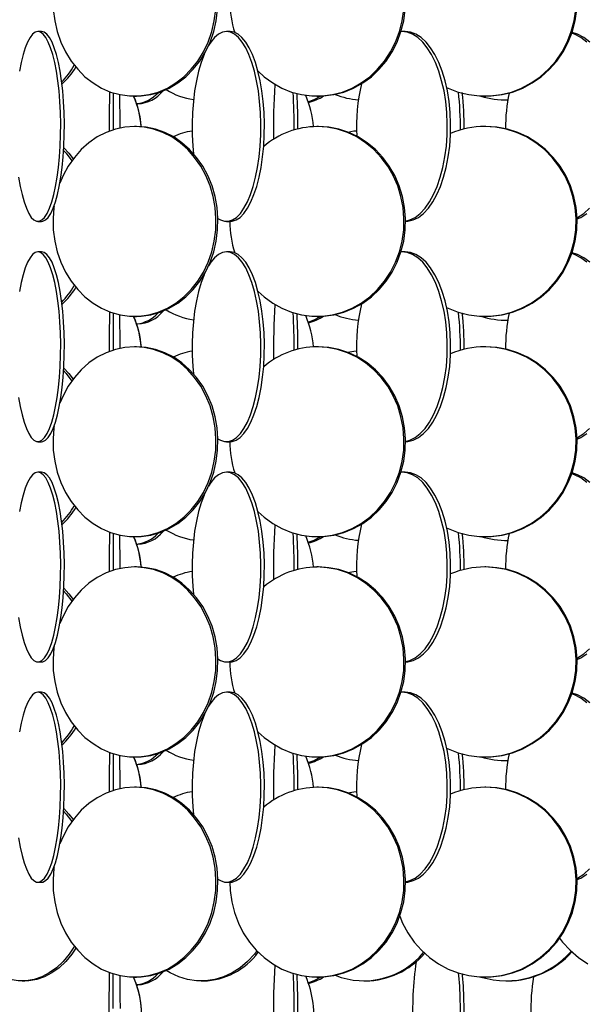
# Model space of a CAD drawing. Header units: millimetres. Extents: x 495 to 2657, y 518 to 2595.
# Tile 27 of 96: x 823 to 897, y 1917 to 2047. Entities that reach past the tile are written whole.
import ezdxf

# ---------------------------------------------------------------- set-up
doc = ezdxf.new("R2010")
doc.units = ezdxf.units.MM

msp = doc.modelspace()

# ---------------------------------------------------------------- linework, layer by layer
at = {"color": 7, "linetype": 'Continuous', "lineweight": 25}
for p, q in [((825.6, 2045.55), (825.11, 2045.55)), ((850.41, 2045.55), (849.94, 2045.55)), ((873.05, 2045.55), (872.93, 2045.55)), ((873.48, 2045.55), (873.05, 2045.55)), ((837.83, 2037.05), (838.08, 2037.05)), ((861.86, 2037.05), (862.06, 2037.05)), ((881.01, 2037.33), (881.12, 2037.4)), ((883.97, 2037.05), (884.11, 2037.05)), ((838.11, 2036.05), (838.29, 2036.05)), ((886.79, 2036.55), (886.95, 2036.55)), ((838.08, 2033.05), (837.83, 2033.05)), ((862.06, 2033.05), (861.86, 2033.05)), ((884.11, 2033.05), (883.97, 2033.05)), ((825.11, 2020.55), (825.6, 2020.55)), ((849.94, 2020.55), (850.41, 2020.55)), ((825.6, 2016.55), (825.11, 2016.55)), ((850.41, 2016.55), (849.94, 2016.55)), ((873.05, 2016.55), (872.93, 2016.55)), ((873.48, 2016.55), (873.05, 2016.55)), ((881.01, 2008.33), (881.12, 2008.4)), ((837.83, 2008.05), (838.08, 2008.05)), ((838.11, 2007.05), (838.29, 2007.05)), ((861.86, 2008.05), (862.06, 2008.05)), ((883.97, 2008.05), (884.11, 2008.05)), ((886.79, 2007.55), (886.95, 2007.55)), ((838.08, 2004.05), (837.83, 2004.05)), ((862.06, 2004.05), (861.86, 2004.05)), ((884.11, 2004.05), (883.97, 2004.05)), ((825.11, 1991.55), (825.6, 1991.55)), ((849.94, 1991.55), (850.41, 1991.55)), ((825.6, 1987.55), (825.11, 1987.55)), ((850.41, 1987.55), (849.94, 1987.55)), ((873.05, 1987.55), (872.93, 1987.55)), ((873.48, 1987.55), (873.05, 1987.55)), ((837.83, 1979.05), (838.08, 1979.05)), ((861.86, 1979.05), (862.06, 1979.05)), ((881.01, 1979.33), (881.12, 1979.4)), ((883.97, 1979.05), (884.11, 1979.05)), ((886.79, 1978.55), (886.95, 1978.55)), ((838.11, 1978.05), (838.29, 1978.05)), ((838.08, 1975.05), (837.83, 1975.05)), ((862.06, 1975.05), (861.86, 1975.05)), ((884.11, 1975.05), (883.97, 1975.05)), ((825.11, 1962.55), (825.6, 1962.55)), ((849.94, 1962.55), (850.41, 1962.55)), ((825.6, 1958.55), (825.11, 1958.55)), ((850.41, 1958.55), (849.94, 1958.55)), ((873.05, 1958.55), (872.93, 1958.55)), ((873.48, 1958.55), (873.05, 1958.55)), ((837.83, 1950.05), (838.08, 1950.05)), ((861.86, 1950.05), (862.06, 1950.05)), ((881.01, 1950.33), (881.12, 1950.4)), ((883.97, 1950.05), (884.11, 1950.05)), ((838.11, 1949.05), (838.29, 1949.05)), ((886.79, 1949.55), (886.95, 1949.55)), ((838.08, 1946.05), (837.83, 1946.05)), ((862.06, 1946.05), (861.86, 1946.05)), ((884.11, 1946.05), (883.97, 1946.05)), ((825.11, 1933.55), (825.6, 1933.55)), ((849.94, 1933.55), (850.41, 1933.55)), ((881.01, 1921.33), (881.12, 1921.4)), ((823.02, 1920.55), (823.37, 1920.55)), ((837.83, 1921.05), (838.08, 1921.05)), ((846.6, 1920.55), (846.9, 1920.55)), ((861.86, 1921.05), (862.06, 1921.05)), ((868.01, 1920.55), (868.24, 1920.55)), ((883.97, 1921.05), (884.11, 1921.05)), ((886.79, 1920.55), (886.95, 1920.55)), ((838.11, 1920.05), (838.29, 1920.05))]:
    msp.add_line(p, q, dxfattribs=at)
at = {"color": 7, "linetype": 'Continuous', "lineweight": 25, "flags": 128}
for points in [[(827.13, 2048.44), (827.32, 2046.97), (827.66, 2045.55), (828.13, 2044.17), (828.75, 2042.88), (829.49, 2041.67), (830.35, 2040.58), (831.31, 2039.61), (832.37, 2038.79), (833.5, 2038.11), (834.69, 2037.59), (835.93, 2037.25), (837.19, 2037.07), (838.46, 2037.07), (839.73, 2037.25), (840.96, 2037.59), (842.16, 2038.11), (843.29, 2038.79), (844.34, 2039.61), (845.31, 2040.58), (846.17, 2041.67), (846.91, 2042.88), (847.52, 2044.17), (848, 2045.55), (848.34, 2046.97), (848.52, 2048.44)], [(838.08, 2037.05), (838.72, 2037.07), (839.98, 2037.25), (841.22, 2037.59), (842.41, 2038.11), (843.54, 2038.79), (844.6, 2039.61), (845.56, 2040.58), (846.42, 2041.67), (847.16, 2042.88), (847.78, 2044.17), (848.26, 2045.55), (848.59, 2046.97), (848.78, 2048.44)], [(854.12, 2040.32), (854.9, 2039.61), (856.03, 2038.79), (857.24, 2038.11), (858.51, 2037.59), (859.83, 2037.25), (861.18, 2037.07), (862.54, 2037.07), (863.89, 2037.25), (865.21, 2037.59), (866.48, 2038.11), (867.69, 2038.79), (868.82, 2039.61), (869.85, 2040.58), (870.77, 2041.67), (871.56, 2042.88), (872.22, 2044.17), (872.73, 2045.55), (873.08, 2046.97), (873.28, 2048.44)], [(862.06, 2037.05), (862.74, 2037.07), (864.09, 2037.25), (865.41, 2037.59), (866.68, 2038.11), (867.89, 2038.79), (869.02, 2039.61), (870.05, 2040.58), (870.97, 2041.67), (871.76, 2042.88), (872.41, 2044.17), (872.92, 2045.55), (873.28, 2046.97), (873.48, 2048.44)], [(878.93, 2038.2), (879.13, 2038.11), (880.46, 2037.59), (881.85, 2037.25), (883.26, 2037.07), (884.68, 2037.07), (886.1, 2037.25), (887.48, 2037.59), (888.81, 2038.11), (890.08, 2038.79), (891.26, 2039.61), (892.34, 2040.58), (893.3, 2041.67), (894.13, 2042.88), (894.81, 2044.17), (895.35, 2045.55), (895.72, 2046.97), (895.93, 2048.44)], [(884.11, 2037.05), (884.82, 2037.07), (886.23, 2037.25), (887.62, 2037.59), (888.95, 2038.11), (890.22, 2038.79), (891.4, 2039.61), (892.48, 2040.58), (893.44, 2041.67), (894.27, 2042.88), (894.95, 2044.17), (895.49, 2045.55), (895.86, 2046.97), (896.07, 2048.44)], [(822.57, 2026.38), (822.78, 2025.17), (823.02, 2024.08), (823.29, 2023.11), (823.59, 2022.29), (823.9, 2021.61), (824.24, 2021.09), (824.58, 2020.75), (824.93, 2020.57), (825.29, 2020.57), (825.64, 2020.75), (825.99, 2021.09), (826.32, 2021.61), (826.64, 2022.29), (826.93, 2023.11), (827.2, 2024.08), (827.44, 2025.17), (827.65, 2026.38), (827.82, 2027.67), (827.95, 2029.05), (828.05, 2030.47), (828.1, 2031.94), (828.11, 2033.42), (828.08, 2034.89), (828, 2036.34), (827.89, 2037.75), (827.74, 2039.08), (827.55, 2040.34), (827.32, 2041.49), (827.07, 2042.52), (826.79, 2043.42), (826.48, 2044.17), (826.16, 2044.77), (825.82, 2045.2), (825.47, 2045.46), (825.11, 2045.55)], [(825.11, 2045.55), (824.76, 2045.46), (824.41, 2045.2), (824.07, 2044.77), (823.74, 2044.17), (823.44, 2043.42), (823.15, 2042.52), (822.9, 2041.49), (822.67, 2040.34)], [(825.6, 2020.55), (825.77, 2020.57), (826.13, 2020.75), (826.47, 2021.09), (826.81, 2021.61), (827.12, 2022.29), (827.42, 2023.11), (827.69, 2024.08), (827.93, 2025.17), (828.13, 2026.38), (828.3, 2027.67), (828.44, 2029.05), (828.53, 2030.47), (828.58, 2031.94), (828.59, 2033.42), (828.56, 2034.89), (828.49, 2036.34), (828.38, 2037.75), (828.22, 2039.08), (828.03, 2040.34), (827.81, 2041.49), (827.55, 2042.52), (827.27, 2043.42), (826.97, 2044.17), (826.64, 2044.77), (826.3, 2045.2), (825.95, 2045.46), (825.6, 2045.55), (825.6, 2045.55)], [(849.94, 2045.55), (849.41, 2045.46), (848.88, 2045.2), (848.37, 2044.77), (847.88, 2044.17), (847.58, 2043.71)], [(848.82, 2020.94), (849.14, 2020.75), (849.67, 2020.57), (850.21, 2020.57), (850.74, 2020.75), (851.26, 2021.09), (851.77, 2021.61), (852.24, 2022.29), (852.69, 2023.11), (853.1, 2024.08), (853.46, 2025.17), (853.77, 2026.38), (854.03, 2027.67), (854.23, 2029.05), (854.37, 2030.47), (854.45, 2031.94), (854.47, 2033.42), (854.42, 2034.89), (854.31, 2036.34), (854.14, 2037.75), (853.91, 2039.08), (853.62, 2040.34), (853.28, 2041.49), (852.9, 2042.52), (852.47, 2043.42), (852.01, 2044.17), (851.52, 2044.77), (851.01, 2045.2), (850.48, 2045.46), (849.94, 2045.55), (849.94, 2045.55)], [(850.41, 2020.55), (850.68, 2020.57), (851.21, 2020.75), (851.73, 2021.09), (852.23, 2021.61), (852.71, 2022.29), (853.16, 2023.11), (853.56, 2024.08), (853.92, 2025.17), (854.24, 2026.38), (854.5, 2027.67), (854.7, 2029.05), (854.84, 2030.47), (854.92, 2031.94), (854.93, 2033.42), (854.89, 2034.89), (854.78, 2036.34), (854.6, 2037.75), (854.37, 2039.08), (854.09, 2040.34), (853.75, 2041.49), (853.36, 2042.52), (852.94, 2043.42), (852.48, 2044.17), (851.98, 2044.77), (851.47, 2045.2), (850.94, 2045.46), (850.41, 2045.55), (850.41, 2045.55)], [(873.53, 2020.59), (874.1, 2020.75), (874.79, 2021.09), (875.46, 2021.61), (876.09, 2022.29), (876.67, 2023.11), (877.21, 2024.08), (877.69, 2025.17), (878.1, 2026.38), (878.44, 2027.67), (878.71, 2029.05), (878.9, 2030.47), (879, 2031.94), (879.02, 2033.42), (878.96, 2034.89), (878.81, 2036.34), (878.59, 2037.75), (878.28, 2039.08), (877.9, 2040.34), (877.46, 2041.49), (876.95, 2042.52), (876.39, 2043.42), (875.78, 2044.17), (875.13, 2044.77), (874.45, 2045.2), (873.75, 2045.46), (873.05, 2045.55)], [(873.53, 2020.55), (873.84, 2020.57), (874.54, 2020.75), (875.23, 2021.09), (875.9, 2021.61), (876.53, 2022.29), (877.11, 2023.11), (877.65, 2024.08), (878.13, 2025.17), (878.54, 2026.38), (878.88, 2027.67), (879.15, 2029.05), (879.34, 2030.47), (879.44, 2031.94), (879.46, 2033.42), (879.4, 2034.89), (879.25, 2036.34), (879.03, 2037.75), (878.72, 2039.08), (878.34, 2040.34), (877.9, 2041.49), (877.39, 2042.52), (876.83, 2043.42), (876.22, 2044.17), (875.57, 2044.77), (874.89, 2045.2), (874.19, 2045.46), (873.48, 2045.55)], [(897.39, 2044.17), (896.59, 2044.77), (895.76, 2045.2), (895.41, 2045.33)], [(897.79, 2044.17), (897, 2044.77), (896.17, 2045.2), (895.45, 2045.43)], [(847.06, 2042.69), (846.99, 2042.52), (846.6, 2041.49), (846.26, 2040.34), (845.98, 2039.08), (845.75, 2037.75), (845.58, 2036.34), (845.47, 2034.89), (845.42, 2033.42), (845.43, 2031.94), (845.51, 2030.47), (845.61, 2029.47)], [(860.72, 2036.3), (861.49, 2036.59), (862.34, 2037.05)], [(827.23, 2022.57), (827.21, 2022.39), (827.1, 2020.92), (827.13, 2019.44), (827.32, 2017.97), (827.66, 2016.55), (828.13, 2015.17), (828.75, 2013.88), (829.49, 2012.67), (830.35, 2011.58), (831.31, 2010.61), (832.37, 2009.79), (833.5, 2009.11), (834.69, 2008.59), (835.93, 2008.25), (837.19, 2008.07), (838.46, 2008.07), (839.73, 2008.25), (840.96, 2008.59), (842.16, 2009.11), (843.29, 2009.79), (844.34, 2010.61), (845.31, 2011.58), (846.17, 2012.67), (846.91, 2013.88), (847.52, 2015.17), (848, 2016.55), (848.34, 2017.97), (848.52, 2019.44), (848.56, 2020.92), (848.45, 2022.39), (848.19, 2023.84), (847.78, 2025.25), (847.23, 2026.58), (846.55, 2027.84), (845.75, 2028.99), (844.84, 2030.02), (843.83, 2030.92), (842.73, 2031.67), (841.57, 2032.27), (840.35, 2032.7), (839.1, 2032.96), (837.83, 2033.05), (837.83, 2033.05)], [(837.83, 2033.05), (836.56, 2032.96), (835.31, 2032.7), (834.09, 2032.27), (832.93, 2031.67), (831.83, 2030.92), (830.82, 2030.02), (829.91, 2028.99), (829.1, 2027.84), (828.42, 2026.58), (828, 2025.6)], [(838.08, 2008.05), (838.72, 2008.07), (839.98, 2008.25), (841.22, 2008.59), (842.41, 2009.11), (843.54, 2009.79), (844.6, 2010.61), (845.56, 2011.58), (846.42, 2012.67), (847.16, 2013.88), (847.78, 2015.17), (848.26, 2016.55), (848.59, 2017.97), (848.78, 2019.44), (848.82, 2020.92), (848.7, 2022.39), (848.44, 2023.84), (848.04, 2025.25), (847.49, 2026.58), (846.81, 2027.84), (846.01, 2028.99), (845.09, 2030.02), (844.08, 2030.92), (842.99, 2031.67), (841.82, 2032.27), (840.61, 2032.7), (839.35, 2032.96), (838.08, 2033.05), (838.08, 2033.05)], [(854.12, 2011.32), (854.9, 2010.61), (856.03, 2009.79), (857.24, 2009.11), (858.51, 2008.59), (859.83, 2008.25), (861.18, 2008.07), (862.54, 2008.07), (863.89, 2008.25), (865.21, 2008.59), (866.48, 2009.11), (867.69, 2009.79), (868.82, 2010.61), (869.85, 2011.58), (870.77, 2012.67), (871.56, 2013.88), (872.22, 2015.17), (872.73, 2016.55), (873.08, 2017.97), (873.28, 2019.44), (873.32, 2020.92), (873.2, 2022.39), (872.92, 2023.84), (872.49, 2025.25), (871.9, 2026.58), (871.18, 2027.84), (870.32, 2028.99), (869.35, 2030.02), (868.27, 2030.92), (867.1, 2031.67), (865.86, 2032.27), (864.56, 2032.7), (863.22, 2032.96), (861.86, 2033.05), (861.86, 2033.05)], [(862.06, 2008.05), (862.74, 2008.07), (864.09, 2008.25), (865.41, 2008.59), (866.68, 2009.11), (867.89, 2009.79), (869.02, 2010.61), (870.05, 2011.58), (870.97, 2012.67), (871.76, 2013.88), (872.41, 2015.17), (872.92, 2016.55), (873.28, 2017.97), (873.48, 2019.44), (873.52, 2020.92), (873.4, 2022.39), (873.12, 2023.84), (872.69, 2025.25), (872.1, 2026.58), (871.38, 2027.84), (870.52, 2028.99), (869.55, 2030.02), (868.47, 2030.92), (867.3, 2031.67), (866.05, 2032.27), (864.75, 2032.7), (863.42, 2032.96), (862.06, 2033.05), (862.06, 2033.05)], [(878.93, 2009.2), (879.13, 2009.11), (880.46, 2008.59), (881.85, 2008.25), (883.26, 2008.07), (884.68, 2008.07), (886.1, 2008.25), (887.48, 2008.59), (888.81, 2009.11), (890.08, 2009.79), (891.26, 2010.61), (892.34, 2011.58), (893.3, 2012.67), (894.13, 2013.88), (894.81, 2015.17), (895.35, 2016.55), (895.72, 2017.97), (895.93, 2019.44), (895.98, 2020.92), (895.85, 2022.39), (895.56, 2023.84), (895.1, 2025.25), (894.49, 2026.58), (893.73, 2027.84), (892.83, 2028.99), (891.81, 2030.02), (890.68, 2030.92), (889.46, 2031.67), (888.15, 2032.27), (886.79, 2032.7), (885.39, 2032.96), (883.97, 2033.05), (883.97, 2033.05)], [(884.11, 2008.05), (884.82, 2008.07), (886.23, 2008.25), (887.62, 2008.59), (888.95, 2009.11), (890.22, 2009.79), (891.4, 2010.61), (892.48, 2011.58), (893.44, 2012.67), (894.27, 2013.88), (894.95, 2015.17), (895.49, 2016.55), (895.86, 2017.97), (896.07, 2019.44), (896.11, 2020.92), (895.99, 2022.39), (895.69, 2023.84), (895.24, 2025.25), (894.63, 2026.58), (893.87, 2027.84), (892.97, 2028.99), (891.95, 2030.02), (890.82, 2030.92), (889.59, 2031.67), (888.29, 2032.27), (886.93, 2032.7), (885.53, 2032.96), (884.11, 2033.05), (884.11, 2033.05)], [(865.91, 2032.32), (866.7, 2032.46), (867.07, 2032.5)], [(828.5, 2029.91), (828.84, 2029.52), (829.57, 2028.53)], [(828.52, 2030.25), (829.19, 2029.52), (829.75, 2028.78)], [(896.11, 2021.06), (896.18, 2021.09), (897, 2021.61), (897.77, 2022.29)], [(896.12, 2020.88), (896.59, 2021.09), (897.4, 2021.61)], [(822.57, 1997.38), (822.78, 1996.17), (823.02, 1995.08), (823.29, 1994.11), (823.59, 1993.29), (823.9, 1992.61), (824.24, 1992.09), (824.58, 1991.75), (824.93, 1991.57), (825.29, 1991.57), (825.64, 1991.75), (825.99, 1992.09), (826.32, 1992.61), (826.64, 1993.29), (826.93, 1994.11), (827.2, 1995.08), (827.44, 1996.17), (827.65, 1997.38), (827.82, 1998.67), (827.95, 2000.05), (828.05, 2001.47), (828.1, 2002.94), (828.11, 2004.42), (828.08, 2005.89), (828, 2007.34), (827.89, 2008.75), (827.74, 2010.08), (827.55, 2011.34), (827.32, 2012.49), (827.07, 2013.52), (826.79, 2014.42), (826.48, 2015.17), (826.16, 2015.77), (825.82, 2016.2), (825.47, 2016.46), (825.11, 2016.55)], [(825.11, 2016.55), (824.76, 2016.46), (824.41, 2016.2), (824.07, 2015.77), (823.74, 2015.17), (823.44, 2014.42), (823.15, 2013.52), (822.9, 2012.49), (822.67, 2011.34)], [(825.6, 1991.55), (825.77, 1991.57), (826.13, 1991.75), (826.47, 1992.09), (826.81, 1992.61), (827.12, 1993.29), (827.42, 1994.11), (827.69, 1995.08), (827.93, 1996.17), (828.13, 1997.38), (828.3, 1998.67), (828.44, 2000.05), (828.53, 2001.47), (828.58, 2002.94), (828.59, 2004.42), (828.56, 2005.89), (828.49, 2007.34), (828.38, 2008.75), (828.22, 2010.08), (828.03, 2011.34), (827.81, 2012.49), (827.55, 2013.52), (827.27, 2014.42), (826.97, 2015.17), (826.64, 2015.77), (826.3, 2016.2), (825.95, 2016.46), (825.6, 2016.55), (825.6, 2016.55)], [(849.94, 2016.55), (849.41, 2016.46), (848.88, 2016.2), (848.37, 2015.77), (847.88, 2015.17), (847.58, 2014.71)], [(848.82, 1991.94), (849.14, 1991.75), (849.67, 1991.57), (850.21, 1991.57), (850.74, 1991.75), (851.26, 1992.09), (851.77, 1992.61), (852.24, 1993.29), (852.69, 1994.11), (853.1, 1995.08), (853.46, 1996.17), (853.77, 1997.38), (854.03, 1998.67), (854.23, 2000.05), (854.37, 2001.47), (854.45, 2002.94), (854.47, 2004.42), (854.42, 2005.89), (854.31, 2007.34), (854.14, 2008.75), (853.91, 2010.08), (853.62, 2011.34), (853.28, 2012.49), (852.9, 2013.52), (852.47, 2014.42), (852.01, 2015.17), (851.52, 2015.77), (851.01, 2016.2), (850.48, 2016.46), (849.94, 2016.55), (849.94, 2016.55)], [(850.41, 1991.55), (850.68, 1991.57), (851.21, 1991.75), (851.73, 1992.09), (852.23, 1992.61), (852.71, 1993.29), (853.16, 1994.11), (853.56, 1995.08), (853.92, 1996.17), (854.24, 1997.38), (854.5, 1998.67), (854.7, 2000.05), (854.84, 2001.47), (854.92, 2002.94), (854.93, 2004.42), (854.89, 2005.89), (854.78, 2007.34), (854.6, 2008.75), (854.37, 2010.08), (854.09, 2011.34), (853.75, 2012.49), (853.36, 2013.52), (852.94, 2014.42), (852.48, 2015.17), (851.98, 2015.77), (851.47, 2016.2), (850.94, 2016.46), (850.41, 2016.55), (850.41, 2016.55)], [(873.53, 1991.59), (874.1, 1991.75), (874.79, 1992.09), (875.46, 1992.61), (876.09, 1993.29), (876.67, 1994.11), (877.21, 1995.08), (877.69, 1996.17), (878.1, 1997.38), (878.44, 1998.67), (878.71, 2000.05), (878.9, 2001.47), (879, 2002.94), (879.02, 2004.42), (878.96, 2005.89), (878.81, 2007.34), (878.59, 2008.75), (878.28, 2010.08), (877.9, 2011.34), (877.46, 2012.49), (876.95, 2013.52), (876.39, 2014.42), (875.78, 2015.17), (875.13, 2015.77), (874.45, 2016.2), (873.75, 2016.46), (873.05, 2016.55)], [(873.53, 1991.55), (873.84, 1991.57), (874.54, 1991.75), (875.23, 1992.09), (875.9, 1992.61), (876.53, 1993.29), (877.11, 1994.11), (877.65, 1995.08), (878.13, 1996.17), (878.54, 1997.38), (878.88, 1998.67), (879.15, 2000.05), (879.34, 2001.47), (879.44, 2002.94), (879.46, 2004.42), (879.4, 2005.89), (879.25, 2007.34), (879.03, 2008.75), (878.72, 2010.08), (878.34, 2011.34), (877.9, 2012.49), (877.39, 2013.52), (876.83, 2014.42), (876.22, 2015.17), (875.57, 2015.77), (874.89, 2016.2), (874.19, 2016.46), (873.48, 2016.55)], [(897.39, 2015.17), (896.59, 2015.77), (895.76, 2016.2), (895.41, 2016.33)], [(897.79, 2015.17), (897, 2015.77), (896.17, 2016.2), (895.45, 2016.43)], [(847.06, 2013.69), (846.99, 2013.52), (846.6, 2012.49), (846.26, 2011.34), (845.98, 2010.08), (845.75, 2008.75), (845.58, 2007.34), (845.47, 2005.89), (845.42, 2004.42), (845.43, 2002.94), (845.51, 2001.47), (845.61, 2000.47)], [(860.72, 2007.3), (861.49, 2007.59), (862.34, 2008.05)], [(827.23, 1993.57), (827.21, 1993.39), (827.1, 1991.92), (827.13, 1990.44), (827.32, 1988.97), (827.66, 1987.55), (828.13, 1986.17), (828.75, 1984.88), (829.49, 1983.67), (830.35, 1982.58), (831.31, 1981.61), (832.37, 1980.79), (833.5, 1980.11), (834.69, 1979.59), (835.93, 1979.25), (837.19, 1979.07), (838.46, 1979.07), (839.73, 1979.25), (840.96, 1979.59), (842.16, 1980.11), (843.29, 1980.79), (844.34, 1981.61), (845.31, 1982.58), (846.17, 1983.67), (846.91, 1984.88), (847.52, 1986.17), (848, 1987.55), (848.34, 1988.97), (848.52, 1990.44), (848.56, 1991.92), (848.45, 1993.39), (848.19, 1994.84), (847.78, 1996.25), (847.23, 1997.58), (846.55, 1998.84), (845.75, 1999.99), (844.84, 2001.02), (843.83, 2001.92), (842.73, 2002.67), (841.57, 2003.27), (840.35, 2003.7), (839.1, 2003.96), (837.83, 2004.05), (837.83, 2004.05)], [(837.83, 2004.05), (836.56, 2003.96), (835.31, 2003.7), (834.09, 2003.27), (832.93, 2002.67), (831.83, 2001.92), (830.82, 2001.02), (829.91, 1999.99), (829.1, 1998.84), (828.42, 1997.58), (828, 1996.6)], [(838.08, 1979.05), (838.72, 1979.07), (839.98, 1979.25), (841.22, 1979.59), (842.41, 1980.11), (843.54, 1980.79), (844.6, 1981.61), (845.56, 1982.58), (846.42, 1983.67), (847.16, 1984.88), (847.78, 1986.17), (848.26, 1987.55), (848.59, 1988.97), (848.78, 1990.44), (848.82, 1991.92), (848.7, 1993.39), (848.44, 1994.84), (848.04, 1996.25), (847.49, 1997.58), (846.81, 1998.84), (846.01, 1999.99), (845.09, 2001.02), (844.08, 2001.92), (842.99, 2002.67), (841.82, 2003.27), (840.61, 2003.7), (839.35, 2003.96), (838.08, 2004.05), (838.08, 2004.05)], [(854.12, 1982.32), (854.9, 1981.61), (856.03, 1980.79), (857.24, 1980.11), (858.51, 1979.59), (859.83, 1979.25), (861.18, 1979.07), (862.54, 1979.07), (863.89, 1979.25), (865.21, 1979.59), (866.48, 1980.11), (867.69, 1980.79), (868.82, 1981.61), (869.85, 1982.58), (870.77, 1983.67), (871.56, 1984.88), (872.22, 1986.17), (872.73, 1987.55), (873.08, 1988.97), (873.28, 1990.44), (873.32, 1991.92), (873.2, 1993.39), (872.92, 1994.84), (872.49, 1996.25), (871.9, 1997.58), (871.18, 1998.84), (870.32, 1999.99), (869.35, 2001.02), (868.27, 2001.92), (867.1, 2002.67), (865.86, 2003.27), (864.56, 2003.7), (863.22, 2003.96), (861.86, 2004.05), (861.86, 2004.05)], [(862.06, 1979.05), (862.74, 1979.07), (864.09, 1979.25), (865.41, 1979.59), (866.68, 1980.11), (867.89, 1980.79), (869.02, 1981.61), (870.05, 1982.58), (870.97, 1983.67), (871.76, 1984.88), (872.41, 1986.17), (872.92, 1987.55), (873.28, 1988.97), (873.48, 1990.44), (873.52, 1991.92), (873.4, 1993.39), (873.12, 1994.84), (872.69, 1996.25), (872.1, 1997.58), (871.38, 1998.84), (870.52, 1999.99), (869.55, 2001.02), (868.47, 2001.92), (867.3, 2002.67), (866.05, 2003.27), (864.75, 2003.7), (863.42, 2003.96), (862.06, 2004.05), (862.06, 2004.05)], [(865.91, 2003.32), (866.7, 2003.46), (867.07, 2003.5)], [(878.93, 1980.2), (879.13, 1980.11), (880.46, 1979.59), (881.85, 1979.25), (883.26, 1979.07), (884.68, 1979.07), (886.1, 1979.25), (887.48, 1979.59), (888.81, 1980.11), (890.08, 1980.79), (891.26, 1981.61), (892.34, 1982.58), (893.3, 1983.67), (894.13, 1984.88), (894.81, 1986.17), (895.35, 1987.55), (895.72, 1988.97), (895.93, 1990.44), (895.98, 1991.92), (895.85, 1993.39), (895.56, 1994.84), (895.1, 1996.25), (894.49, 1997.58), (893.73, 1998.84), (892.83, 1999.99), (891.81, 2001.02), (890.68, 2001.92), (889.46, 2002.67), (888.15, 2003.27), (886.79, 2003.7), (885.39, 2003.96), (883.97, 2004.05), (883.97, 2004.05)], [(884.11, 1979.05), (884.82, 1979.07), (886.23, 1979.25), (887.62, 1979.59), (888.95, 1980.11), (890.22, 1980.79), (891.4, 1981.61), (892.48, 1982.58), (893.44, 1983.67), (894.27, 1984.88), (894.95, 1986.17), (895.49, 1987.55), (895.86, 1988.97), (896.07, 1990.44), (896.11, 1991.92), (895.99, 1993.39), (895.69, 1994.84), (895.24, 1996.25), (894.63, 1997.58), (893.87, 1998.84), (892.97, 1999.99), (891.95, 2001.02), (890.82, 2001.92), (889.59, 2002.67), (888.29, 2003.27), (886.93, 2003.7), (885.53, 2003.96), (884.11, 2004.05), (884.11, 2004.05)], [(828.5, 2000.91), (828.84, 2000.52), (829.57, 1999.53)], [(828.52, 2001.25), (829.19, 2000.52), (829.75, 1999.78)], [(896.11, 1992.06), (896.18, 1992.09), (897, 1992.61), (897.77, 1993.29)], [(896.12, 1991.88), (896.59, 1992.09), (897.4, 1992.61)], [(822.57, 1968.38), (822.78, 1967.17), (823.02, 1966.08), (823.29, 1965.11), (823.59, 1964.29), (823.9, 1963.61), (824.24, 1963.09), (824.58, 1962.75), (824.93, 1962.57), (825.29, 1962.57), (825.64, 1962.75), (825.99, 1963.09), (826.32, 1963.61), (826.64, 1964.29), (826.93, 1965.11), (827.2, 1966.08), (827.44, 1967.17), (827.65, 1968.38), (827.82, 1969.67), (827.95, 1971.05), (828.05, 1972.47), (828.1, 1973.94), (828.11, 1975.42), (828.08, 1976.89), (828, 1978.34), (827.89, 1979.75), (827.74, 1981.08), (827.55, 1982.34), (827.32, 1983.49), (827.07, 1984.52), (826.79, 1985.42), (826.48, 1986.17), (826.16, 1986.77), (825.82, 1987.2), (825.47, 1987.46), (825.11, 1987.55)], [(825.11, 1987.55), (824.76, 1987.46), (824.41, 1987.2), (824.07, 1986.77), (823.74, 1986.17), (823.44, 1985.42), (823.15, 1984.52), (822.9, 1983.49), (822.67, 1982.34)], [(825.6, 1962.55), (825.77, 1962.57), (826.13, 1962.75), (826.47, 1963.09), (826.81, 1963.61), (827.12, 1964.29), (827.42, 1965.11), (827.69, 1966.08), (827.93, 1967.17), (828.13, 1968.38), (828.3, 1969.67), (828.44, 1971.05), (828.53, 1972.47), (828.58, 1973.94), (828.59, 1975.42), (828.56, 1976.89), (828.49, 1978.34), (828.38, 1979.75), (828.22, 1981.08), (828.03, 1982.34), (827.81, 1983.49), (827.55, 1984.52), (827.27, 1985.42), (826.97, 1986.17), (826.64, 1986.77), (826.3, 1987.2), (825.95, 1987.46), (825.6, 1987.55), (825.6, 1987.55)], [(849.94, 1987.55), (849.41, 1987.46), (848.88, 1987.2), (848.37, 1986.77), (847.88, 1986.17), (847.58, 1985.71)], [(848.82, 1962.94), (849.14, 1962.75), (849.67, 1962.57), (850.21, 1962.57), (850.74, 1962.75), (851.26, 1963.09), (851.77, 1963.61), (852.24, 1964.29), (852.69, 1965.11), (853.1, 1966.08), (853.46, 1967.17), (853.77, 1968.38), (854.03, 1969.67), (854.23, 1971.05), (854.37, 1972.47), (854.45, 1973.94), (854.47, 1975.42), (854.42, 1976.89), (854.31, 1978.34), (854.14, 1979.75), (853.91, 1981.08), (853.62, 1982.34), (853.28, 1983.49), (852.9, 1984.52), (852.47, 1985.42), (852.01, 1986.17), (851.52, 1986.77), (851.01, 1987.2), (850.48, 1987.46), (849.94, 1987.55), (849.94, 1987.55)], [(850.41, 1962.55), (850.68, 1962.57), (851.21, 1962.75), (851.73, 1963.09), (852.23, 1963.61), (852.71, 1964.29), (853.16, 1965.11), (853.56, 1966.08), (853.92, 1967.17), (854.24, 1968.38), (854.5, 1969.67), (854.7, 1971.05), (854.84, 1972.47), (854.92, 1973.94), (854.93, 1975.42), (854.89, 1976.89), (854.78, 1978.34), (854.6, 1979.75), (854.37, 1981.08), (854.09, 1982.34), (853.75, 1983.49), (853.36, 1984.52), (852.94, 1985.42), (852.48, 1986.17), (851.98, 1986.77), (851.47, 1987.2), (850.94, 1987.46), (850.41, 1987.55), (850.41, 1987.55)], [(873.53, 1962.59), (874.1, 1962.75), (874.79, 1963.09), (875.46, 1963.61), (876.09, 1964.29), (876.67, 1965.11), (877.21, 1966.08), (877.69, 1967.17), (878.1, 1968.38), (878.44, 1969.67), (878.71, 1971.05), (878.9, 1972.47), (879, 1973.94), (879.02, 1975.42), (878.96, 1976.89), (878.81, 1978.34), (878.59, 1979.75), (878.28, 1981.08), (877.9, 1982.34), (877.46, 1983.49), (876.95, 1984.52), (876.39, 1985.42), (875.78, 1986.17), (875.13, 1986.77), (874.45, 1987.2), (873.75, 1987.46), (873.05, 1987.55)], [(873.53, 1962.55), (873.84, 1962.57), (874.54, 1962.75), (875.23, 1963.09), (875.9, 1963.61), (876.53, 1964.29), (877.11, 1965.11), (877.65, 1966.08), (878.13, 1967.17), (878.54, 1968.38), (878.88, 1969.67), (879.15, 1971.05), (879.34, 1972.47), (879.44, 1973.94), (879.46, 1975.42), (879.4, 1976.89), (879.25, 1978.34), (879.03, 1979.75), (878.72, 1981.08), (878.34, 1982.34), (877.9, 1983.49), (877.39, 1984.52), (876.83, 1985.42), (876.22, 1986.17), (875.57, 1986.77), (874.89, 1987.2), (874.19, 1987.46), (873.48, 1987.55)], [(897.39, 1986.17), (896.59, 1986.77), (895.76, 1987.2), (895.41, 1987.33)], [(897.79, 1986.17), (897, 1986.77), (896.17, 1987.2), (895.45, 1987.43)], [(847.06, 1984.69), (846.99, 1984.52), (846.6, 1983.49), (846.26, 1982.34), (845.98, 1981.08), (845.75, 1979.75), (845.58, 1978.34), (845.47, 1976.89), (845.42, 1975.42), (845.43, 1973.94), (845.51, 1972.47), (845.61, 1971.47)], [(860.72, 1978.3), (861.49, 1978.59), (862.34, 1979.05)], [(827.23, 1964.57), (827.21, 1964.39), (827.1, 1962.92), (827.13, 1961.44), (827.32, 1959.97), (827.66, 1958.55), (828.13, 1957.17), (828.75, 1955.88), (829.49, 1954.67), (830.35, 1953.58), (831.31, 1952.61), (832.37, 1951.79), (833.5, 1951.11), (834.69, 1950.59), (835.93, 1950.25), (837.19, 1950.07), (838.46, 1950.07), (839.73, 1950.25), (840.96, 1950.59), (842.16, 1951.11), (843.29, 1951.79), (844.34, 1952.61), (845.31, 1953.58), (846.17, 1954.67), (846.91, 1955.88), (847.52, 1957.17), (848, 1958.55), (848.34, 1959.97), (848.52, 1961.44), (848.56, 1962.92), (848.45, 1964.39), (848.19, 1965.84), (847.78, 1967.25), (847.23, 1968.58), (846.55, 1969.84), (845.75, 1970.99), (844.84, 1972.02), (843.83, 1972.92), (842.73, 1973.67), (841.57, 1974.27), (840.35, 1974.7), (839.1, 1974.96), (837.83, 1975.05), (837.83, 1975.05)], [(837.83, 1975.05), (836.56, 1974.96), (835.31, 1974.7), (834.09, 1974.27), (832.93, 1973.67), (831.83, 1972.92), (830.82, 1972.02), (829.91, 1970.99), (829.1, 1969.84), (828.42, 1968.58), (828, 1967.6)], [(838.08, 1950.05), (838.72, 1950.07), (839.98, 1950.25), (841.22, 1950.59), (842.41, 1951.11), (843.54, 1951.79), (844.6, 1952.61), (845.56, 1953.58), (846.42, 1954.67), (847.16, 1955.88), (847.78, 1957.17), (848.26, 1958.55), (848.59, 1959.97), (848.78, 1961.44), (848.82, 1962.92), (848.7, 1964.39), (848.44, 1965.84), (848.04, 1967.25), (847.49, 1968.58), (846.81, 1969.84), (846.01, 1970.99), (845.09, 1972.02), (844.08, 1972.92), (842.99, 1973.67), (841.82, 1974.27), (840.61, 1974.7), (839.35, 1974.96), (838.08, 1975.05), (838.08, 1975.05)], [(854.12, 1953.32), (854.9, 1952.61), (856.03, 1951.79), (857.24, 1951.11), (858.51, 1950.59), (859.83, 1950.25), (861.18, 1950.07), (862.54, 1950.07), (863.89, 1950.25), (865.21, 1950.59), (866.48, 1951.11), (867.69, 1951.79), (868.82, 1952.61), (869.85, 1953.58), (870.77, 1954.67), (871.56, 1955.88), (872.22, 1957.17), (872.73, 1958.55), (873.08, 1959.97), (873.28, 1961.44), (873.32, 1962.92), (873.2, 1964.39), (872.92, 1965.84), (872.49, 1967.25), (871.9, 1968.58), (871.18, 1969.84), (870.32, 1970.99), (869.35, 1972.02), (868.27, 1972.92), (867.1, 1973.67), (865.86, 1974.27), (864.56, 1974.7), (863.22, 1974.96), (861.86, 1975.05), (861.86, 1975.05)], [(862.06, 1950.05), (862.74, 1950.07), (864.09, 1950.25), (865.41, 1950.59), (866.68, 1951.11), (867.89, 1951.79), (869.02, 1952.61), (870.05, 1953.58), (870.97, 1954.67), (871.76, 1955.88), (872.41, 1957.17), (872.92, 1958.55), (873.28, 1959.97), (873.48, 1961.44), (873.52, 1962.92), (873.4, 1964.39), (873.12, 1965.84), (872.69, 1967.25), (872.1, 1968.58), (871.38, 1969.84), (870.52, 1970.99), (869.55, 1972.02), (868.47, 1972.92), (867.3, 1973.67), (866.05, 1974.27), (864.75, 1974.7), (863.42, 1974.96), (862.06, 1975.05), (862.06, 1975.05)], [(878.93, 1951.2), (879.13, 1951.11), (880.46, 1950.59), (881.85, 1950.25), (883.26, 1950.07), (884.68, 1950.07), (886.1, 1950.25), (887.48, 1950.59), (888.81, 1951.11), (890.08, 1951.79), (891.26, 1952.61), (892.34, 1953.58), (893.3, 1954.67), (894.13, 1955.88), (894.81, 1957.17), (895.35, 1958.55), (895.72, 1959.97), (895.93, 1961.44), (895.98, 1962.92), (895.85, 1964.39), (895.56, 1965.84), (895.1, 1967.25), (894.49, 1968.58), (893.73, 1969.84), (892.83, 1970.99), (891.81, 1972.02), (890.68, 1972.92), (889.46, 1973.67), (888.15, 1974.27), (886.79, 1974.7), (885.39, 1974.96), (883.97, 1975.05), (883.97, 1975.05)], [(884.11, 1950.05), (884.82, 1950.07), (886.23, 1950.25), (887.62, 1950.59), (888.95, 1951.11), (890.22, 1951.79), (891.4, 1952.61), (892.48, 1953.58), (893.44, 1954.67), (894.27, 1955.88), (894.95, 1957.17), (895.49, 1958.55), (895.86, 1959.97), (896.07, 1961.44), (896.11, 1962.92), (895.99, 1964.39), (895.69, 1965.84), (895.24, 1967.25), (894.63, 1968.58), (893.87, 1969.84), (892.97, 1970.99), (891.95, 1972.02), (890.82, 1972.92), (889.59, 1973.67), (888.29, 1974.27), (886.93, 1974.7), (885.53, 1974.96), (884.11, 1975.05), (884.11, 1975.05)], [(865.91, 1974.32), (866.7, 1974.46), (867.07, 1974.5)], [(828.52, 1972.25), (829.19, 1971.52), (829.75, 1970.78)], [(828.5, 1971.91), (828.84, 1971.52), (829.57, 1970.53)], [(896.11, 1963.06), (896.18, 1963.09), (897, 1963.61), (897.77, 1964.29)], [(896.12, 1962.88), (896.59, 1963.09), (897.4, 1963.61)], [(822.57, 1939.38), (822.78, 1938.17), (823.02, 1937.08), (823.29, 1936.11), (823.59, 1935.29), (823.9, 1934.61), (824.24, 1934.09), (824.58, 1933.75), (824.93, 1933.57), (825.29, 1933.57), (825.64, 1933.75), (825.99, 1934.09), (826.32, 1934.61), (826.64, 1935.29), (826.93, 1936.11), (827.2, 1937.08), (827.44, 1938.17), (827.65, 1939.38), (827.82, 1940.67), (827.95, 1942.05), (828.05, 1943.47), (828.1, 1944.94), (828.11, 1946.42), (828.08, 1947.89), (828, 1949.34), (827.89, 1950.75), (827.74, 1952.08), (827.55, 1953.34), (827.32, 1954.49), (827.07, 1955.52), (826.79, 1956.42), (826.48, 1957.17), (826.16, 1957.77), (825.82, 1958.2), (825.47, 1958.46), (825.11, 1958.55)], [(825.11, 1958.55), (824.76, 1958.46), (824.41, 1958.2), (824.07, 1957.77), (823.74, 1957.17), (823.44, 1956.42), (823.15, 1955.52), (822.9, 1954.49), (822.67, 1953.34)], [(825.6, 1933.55), (825.77, 1933.57), (826.13, 1933.75), (826.47, 1934.09), (826.81, 1934.61), (827.12, 1935.29), (827.42, 1936.11), (827.69, 1937.08), (827.93, 1938.17), (828.13, 1939.38), (828.3, 1940.67), (828.44, 1942.05), (828.53, 1943.47), (828.58, 1944.94), (828.59, 1946.42), (828.56, 1947.89), (828.49, 1949.34), (828.38, 1950.75), (828.22, 1952.08), (828.03, 1953.34), (827.81, 1954.49), (827.55, 1955.52), (827.27, 1956.42), (826.97, 1957.17), (826.64, 1957.77), (826.3, 1958.2), (825.95, 1958.46), (825.6, 1958.55), (825.6, 1958.55)], [(849.94, 1958.55), (849.41, 1958.46), (848.88, 1958.2), (848.37, 1957.77), (847.88, 1957.17), (847.58, 1956.71)], [(848.82, 1933.94), (849.14, 1933.75), (849.67, 1933.57), (850.21, 1933.57), (850.74, 1933.75), (851.26, 1934.09), (851.77, 1934.61), (852.24, 1935.29), (852.69, 1936.11), (853.1, 1937.08), (853.46, 1938.17), (853.77, 1939.38), (854.03, 1940.67), (854.23, 1942.05), (854.37, 1943.47), (854.45, 1944.94), (854.47, 1946.42), (854.42, 1947.89), (854.31, 1949.34), (854.14, 1950.75), (853.91, 1952.08), (853.62, 1953.34), (853.28, 1954.49), (852.9, 1955.52), (852.47, 1956.42), (852.01, 1957.17), (851.52, 1957.77), (851.01, 1958.2), (850.48, 1958.46), (849.94, 1958.55), (849.94, 1958.55)], [(850.41, 1933.55), (850.68, 1933.57), (851.21, 1933.75), (851.73, 1934.09), (852.23, 1934.61), (852.71, 1935.29), (853.16, 1936.11), (853.56, 1937.08), (853.92, 1938.17), (854.24, 1939.38), (854.5, 1940.67), (854.7, 1942.05), (854.84, 1943.47), (854.92, 1944.94), (854.93, 1946.42), (854.89, 1947.89), (854.78, 1949.34), (854.6, 1950.75), (854.37, 1952.08), (854.09, 1953.34), (853.75, 1954.49), (853.36, 1955.52), (852.94, 1956.42), (852.48, 1957.17), (851.98, 1957.77), (851.47, 1958.2), (850.94, 1958.46), (850.41, 1958.55), (850.41, 1958.55)], [(873.53, 1933.59), (874.1, 1933.75), (874.79, 1934.09), (875.46, 1934.61), (876.09, 1935.29), (876.67, 1936.11), (877.21, 1937.08), (877.69, 1938.17), (878.1, 1939.38), (878.44, 1940.67), (878.71, 1942.05), (878.9, 1943.47), (879, 1944.94), (879.02, 1946.42), (878.96, 1947.89), (878.81, 1949.34), (878.59, 1950.75), (878.28, 1952.08), (877.9, 1953.34), (877.46, 1954.49), (876.95, 1955.52), (876.39, 1956.42), (875.78, 1957.17), (875.13, 1957.77), (874.45, 1958.2), (873.75, 1958.46), (873.05, 1958.55)], [(873.53, 1933.55), (873.84, 1933.57), (874.54, 1933.75), (875.23, 1934.09), (875.9, 1934.61), (876.53, 1935.29), (877.11, 1936.11), (877.65, 1937.08), (878.13, 1938.17), (878.54, 1939.38), (878.88, 1940.67), (879.15, 1942.05), (879.34, 1943.47), (879.44, 1944.94), (879.46, 1946.42), (879.4, 1947.89), (879.25, 1949.34), (879.03, 1950.75), (878.72, 1952.08), (878.34, 1953.34), (877.9, 1954.49), (877.39, 1955.52), (876.83, 1956.42), (876.22, 1957.17), (875.57, 1957.77), (874.89, 1958.2), (874.19, 1958.46), (873.48, 1958.55)], [(897.39, 1957.17), (896.59, 1957.77), (895.76, 1958.2), (895.41, 1958.33)], [(897.79, 1957.17), (897, 1957.77), (896.17, 1958.2), (895.45, 1958.43)], [(847.06, 1955.69), (846.99, 1955.52), (846.6, 1954.49), (846.26, 1953.34), (845.98, 1952.08), (845.75, 1950.75), (845.58, 1949.34), (845.47, 1947.89), (845.42, 1946.42), (845.43, 1944.94), (845.51, 1943.47), (845.61, 1942.47)], [(860.72, 1949.3), (861.49, 1949.59), (862.34, 1950.05)], [(827.23, 1935.57), (827.21, 1935.39), (827.1, 1933.92), (827.13, 1932.44), (827.32, 1930.97), (827.66, 1929.55), (828.13, 1928.17), (828.75, 1926.88), (829.49, 1925.67), (830.35, 1924.58), (831.31, 1923.61), (832.37, 1922.79), (833.5, 1922.11), (834.69, 1921.59), (835.93, 1921.25), (837.19, 1921.07), (838.46, 1921.07), (839.73, 1921.25), (840.96, 1921.59), (842.16, 1922.11), (843.29, 1922.79), (844.34, 1923.61), (845.31, 1924.58), (846.17, 1925.67), (846.91, 1926.88), (847.52, 1928.17), (848, 1929.55), (848.34, 1930.97), (848.52, 1932.44), (848.56, 1933.92), (848.45, 1935.39), (848.19, 1936.84), (847.78, 1938.25), (847.23, 1939.58), (846.55, 1940.84), (845.75, 1941.99), (844.84, 1943.02), (843.83, 1943.92), (842.73, 1944.67), (841.57, 1945.27), (840.35, 1945.7), (839.1, 1945.96), (837.83, 1946.05), (837.83, 1946.05)], [(837.83, 1946.05), (836.56, 1945.96), (835.31, 1945.7), (834.09, 1945.27), (832.93, 1944.67), (831.83, 1943.92), (830.82, 1943.02), (829.91, 1941.99), (829.1, 1940.84), (828.42, 1939.58), (828, 1938.6)], [(838.08, 1921.05), (838.72, 1921.07), (839.98, 1921.25), (841.22, 1921.59), (842.41, 1922.11), (843.54, 1922.79), (844.6, 1923.61), (845.56, 1924.58), (846.42, 1925.67), (847.16, 1926.88), (847.78, 1928.17), (848.26, 1929.55), (848.59, 1930.97), (848.78, 1932.44), (848.82, 1933.92), (848.7, 1935.39), (848.44, 1936.84), (848.04, 1938.25), (847.49, 1939.58), (846.81, 1940.84), (846.01, 1941.99), (845.09, 1943.02), (844.08, 1943.92), (842.99, 1944.67), (841.82, 1945.27), (840.61, 1945.7), (839.35, 1945.96), (838.08, 1946.05), (838.08, 1946.05)], [(850.39, 1933.55), (850.44, 1932.44), (850.64, 1930.97), (851, 1929.55), (851.51, 1928.17), (852.16, 1926.88), (852.96, 1925.67), (853.87, 1924.58), (854.9, 1923.61), (856.03, 1922.79), (857.24, 1922.11), (858.51, 1921.59), (859.83, 1921.25), (861.18, 1921.07), (862.54, 1921.07), (863.89, 1921.25), (865.21, 1921.59), (866.48, 1922.11), (867.69, 1922.79), (868.82, 1923.61), (869.85, 1924.58), (870.77, 1925.67), (871.56, 1926.88), (872.22, 1928.17), (872.73, 1929.55), (873.08, 1930.97), (873.28, 1932.44), (873.32, 1933.92), (873.2, 1935.39), (872.92, 1936.84), (872.49, 1938.25), (871.9, 1939.58), (871.18, 1940.84), (870.32, 1941.99), (869.35, 1943.02), (868.27, 1943.92), (867.1, 1944.67), (865.86, 1945.27), (864.56, 1945.7), (863.22, 1945.96), (861.86, 1946.05), (861.86, 1946.05)], [(862.06, 1921.05), (862.74, 1921.07), (864.09, 1921.25), (865.41, 1921.59), (866.68, 1922.11), (867.89, 1922.79), (869.02, 1923.61), (870.05, 1924.58), (870.97, 1925.67), (871.76, 1926.88), (872.41, 1928.17), (872.92, 1929.55), (873.28, 1930.97), (873.48, 1932.44), (873.52, 1933.92), (873.4, 1935.39), (873.12, 1936.84), (872.69, 1938.25), (872.1, 1939.58), (871.38, 1940.84), (870.52, 1941.99), (869.55, 1943.02), (868.47, 1943.92), (867.3, 1944.67), (866.05, 1945.27), (864.75, 1945.7), (863.42, 1945.96), (862.06, 1946.05), (862.06, 1946.05)], [(872.76, 1929.06), (873.13, 1928.17), (873.82, 1926.88), (874.65, 1925.67), (875.61, 1924.58), (876.68, 1923.61), (877.86, 1922.79), (879.13, 1922.11), (880.46, 1921.59), (881.85, 1921.25), (883.26, 1921.07), (884.68, 1921.07), (886.1, 1921.25), (887.48, 1921.59), (888.81, 1922.11), (890.08, 1922.79), (891.26, 1923.61), (892.34, 1924.58), (893.3, 1925.67), (894.13, 1926.88), (894.81, 1928.17), (895.35, 1929.55), (895.72, 1930.97), (895.93, 1932.44), (895.98, 1933.92), (895.85, 1935.39), (895.56, 1936.84), (895.1, 1938.25), (894.49, 1939.58), (893.73, 1940.84), (892.83, 1941.99), (891.81, 1943.02), (890.68, 1943.92), (889.46, 1944.67), (888.15, 1945.27), (886.79, 1945.7), (885.39, 1945.96), (883.97, 1946.05), (883.97, 1946.05)], [(884.11, 1921.05), (884.82, 1921.07), (886.23, 1921.25), (887.62, 1921.59), (888.95, 1922.11), (890.22, 1922.79), (891.4, 1923.61), (892.48, 1924.58), (893.44, 1925.67), (894.27, 1926.88), (894.95, 1928.17), (895.49, 1929.55), (895.86, 1930.97), (896.07, 1932.44), (896.11, 1933.92), (895.99, 1935.39), (895.69, 1936.84), (895.24, 1938.25), (894.63, 1939.58), (893.87, 1940.84), (892.97, 1941.99), (891.95, 1943.02), (890.82, 1943.92), (889.59, 1944.67), (888.29, 1945.27), (886.93, 1945.7), (885.53, 1945.96), (884.11, 1946.05), (884.11, 1946.05)], [(865.91, 1945.32), (866.7, 1945.46), (867.07, 1945.5)], [(828.5, 1942.91), (828.84, 1942.52), (829.57, 1941.53)], [(828.52, 1943.25), (829.19, 1942.52), (829.75, 1941.78)], [(896.11, 1934.06), (896.18, 1934.09), (897, 1934.61), (897.77, 1935.29)], [(896.12, 1933.88), (896.59, 1934.09), (897.4, 1934.61)], [(893.81, 1926.18), (894.2, 1925.67), (895.19, 1924.58), (896.3, 1923.61), (897.51, 1922.79)], [(829.91, 1925.11), (829.23, 1924.08), (828.43, 1923.11), (827.55, 1922.29), (826.61, 1921.61), (825.62, 1921.09), (824.6, 1920.75), (823.55, 1920.57), (822.49, 1920.57), (821.44, 1920.75), (820.42, 1921.09), (819.43, 1921.61), (818.49, 1922.29), (817.78, 1922.94)], [(830.11, 1924.86), (829.58, 1924.08), (828.78, 1923.11), (827.9, 1922.29), (826.96, 1921.61), (825.97, 1921.09), (824.95, 1920.75), (823.9, 1920.57), (823.37, 1920.55)], [(853.96, 1924.49), (853.63, 1924.08), (852.73, 1923.11), (851.73, 1922.29), (850.67, 1921.61), (849.55, 1921.09), (848.39, 1920.75), (847.2, 1920.57), (846, 1920.57), (844.82, 1920.75), (843.65, 1921.09), (842.53, 1921.61), (842.01, 1921.91)], [(834.96, 1904.05), (834.94, 1904.07), (834.88, 1904.25), (834.83, 1904.59), (834.78, 1905.11), (834.73, 1905.79), (834.68, 1906.61), (834.64, 1907.58), (834.6, 1908.67), (834.57, 1909.88), (834.55, 1911.17), (834.53, 1912.55), (834.51, 1913.97), (834.5, 1915.44), (834.5, 1916.92), (834.51, 1918.39), (834.52, 1919.84), (834.53, 1921.25), (834.54, 1921.65)], [(835, 1916.92), (835.01, 1918.39), (835.02, 1919.84), (835.03, 1921.25), (835.04, 1921.48)], [(856.96, 1905.04), (857.09, 1904.59), (857.25, 1904.25), (857.41, 1904.07), (857.57, 1904.07), (857.73, 1904.25), (857.89, 1904.59), (858.04, 1905.11), (858.18, 1905.79), (858.32, 1906.61), (858.44, 1907.58), (858.55, 1908.67), (858.64, 1909.88), (858.72, 1911.17), (858.78, 1912.55), (858.82, 1913.97), (858.85, 1915.44), (858.85, 1916.92), (858.84, 1918.39), (858.8, 1919.84), (858.75, 1921.25), (858.74, 1921.52)], [(857.99, 1904.05), (858.07, 1904.07), (858.23, 1904.25), (858.38, 1904.59), (858.54, 1905.11), (858.68, 1905.79), (858.81, 1906.61), (858.93, 1907.58), (859.04, 1908.67), (859.14, 1909.88), (859.22, 1911.17), (859.28, 1912.55), (859.32, 1913.97), (859.34, 1915.44), (859.35, 1916.92), (859.33, 1918.39), (859.3, 1919.84), (859.25, 1921.25), (859.24, 1921.38)], [(879.2, 1905.75), (879.22, 1905.79), (879.53, 1906.61), (879.81, 1907.58), (880.06, 1908.67), (880.28, 1909.88), (880.46, 1911.17), (880.6, 1912.55), (880.7, 1913.97), (880.75, 1915.44), (880.77, 1916.92), (880.73, 1918.39), (880.66, 1919.84), (880.54, 1921.25), (880.5, 1921.58)], [(879.27, 1904.95), (879.37, 1905.11), (879.7, 1905.79), (880.01, 1906.61), (880.29, 1907.58), (880.55, 1908.67), (880.76, 1909.88), (880.94, 1911.17), (881.08, 1912.55), (881.18, 1913.97), (881.24, 1915.44), (881.25, 1916.92), (881.22, 1918.39), (881.14, 1919.84), (881.02, 1921.25), (880.99, 1921.51)], [(835.89, 1921.25), (835.89, 1921.25), (835.91, 1919.84), (835.92, 1918.39), (835.93, 1916.92)], [(860.72, 1920.3), (861.49, 1920.59), (862.34, 1921.05)]]:
    msp.add_lwpolyline(points, dxfattribs=at)
at = {"color": 7, "linetype": 'Continuous', "lineweight": 25}
for centre, radius, start, end in [((863.89, 2049.54), 13.5, 179.9579, 197.7245), ((820.4, 2046.59), 10.97, 315.6215, 330.0155), ((820.95, 2046.44), 10.72, 313.1425, 328.6506), ((961.83, 2032.59), 105.7, 176.7701, 180.6577), ((891.76, 2033.08), 24.69, 166.9149, 183.012), ((1144.08, 2032.65), 309.58, 179.0747, 180.04), ((1145.14, 2032.65), 310.14, 179.1085, 180.0084), ((522.57, 2032.64), 313.36, 0.0391, 0.8441), ((826.26, 2032.05), 12.5, 4.4854, 23.5798), ((826.27, 2032.05), 12.5, 4.4835, 23.3538), ((837.61, 2040.55), 4.52, 276.3641, 317.5979), ((838.05, 2040.59), 4.55, 273.0122, 321.1074), ((846.72, 2045.26), 8.72, 237.3795, 262.6777), ((753.26, 2032.65), 105.59, 359.9765, 2.6425), ((753.6, 2032.66), 105.75, 0.0483, 2.5603), ((848.8, 2032.05), 12.65, 4.4655, 23.7748), ((859.22, 2042.46), 6.43, 283.7197, 303.1075), ((868.04, 2046.53), 9.99, 247.862, 265.8239), ((835.08, 2032.65), 45.68, 359.9329, 6.1991), ((835.57, 2032.65), 45.68, 0.0884, 6.1085), ((886.79, 2047.71), 11.16, 252.5843, 271.0782), ((907.31, 2033.07), 20.61, 167.6979, 180.892), ((861.93, 2022.14), 10.9, 90.342, 130.5763), ((883.98, 2021.44), 11.61, 90.0364, 112.9677), ((846.67, 2024), 8.55, 98.4144, 115.8756), ((863.89, 2020.54), 13.5, 179.9579, 197.7245), ((820.4, 2017.59), 10.97, 315.6215, 330.0155), ((820.95, 2017.44), 10.72, 313.1425, 328.6506), ((961.65, 2003.59), 105.52, 176.7275, 180.6593), ((891.76, 2004.08), 24.69, 166.9149, 183.012), ((1144.08, 2003.65), 309.58, 179.0747, 180.04), ((1145.14, 2003.65), 310.14, 179.1085, 180.0084), ((522.57, 2003.64), 313.36, 0.0391, 0.8441), ((837.61, 2011.55), 4.52, 276.3641, 317.5979), ((838.05, 2011.59), 4.55, 273.0122, 321.1074), ((846.72, 2016.26), 8.72, 237.3795, 262.6777), ((753.26, 2003.65), 105.59, 359.9765, 2.6425), ((753.6, 2003.66), 105.75, 0.0483, 2.5603), ((868.04, 2017.53), 9.99, 247.862, 265.8239), ((835.08, 2003.65), 45.68, 359.9329, 6.1991), ((835.57, 2003.65), 45.68, 0.0884, 6.1085), ((907.31, 2004.07), 20.61, 167.6979, 180.892), ((826.26, 2003.05), 12.5, 4.4854, 23.5798), ((826.27, 2003.05), 12.5, 4.4835, 23.3538), ((848.8, 2003.05), 12.65, 4.4655, 23.7748), ((859.22, 2013.46), 6.43, 283.7197, 303.1075), ((886.79, 2018.71), 11.16, 252.5843, 271.0782), ((846.67, 1995), 8.55, 98.4144, 115.8756), ((861.93, 1993.14), 10.9, 90.342, 130.5763), ((883.98, 1992.44), 11.61, 90.0364, 112.9677), ((863.89, 1991.54), 13.5, 179.9579, 197.7245), ((820.4, 1988.59), 10.97, 315.6215, 330.0155), ((820.95, 1988.44), 10.72, 313.1425, 328.6506), ((838.05, 1982.59), 4.55, 273.0122, 321.1074), ((846.72, 1987.26), 8.72, 237.3795, 262.6777), ((961.83, 1974.59), 105.7, 176.7701, 180.6577), ((891.76, 1975.08), 24.69, 166.9149, 183.012), ((1144.08, 1974.65), 309.58, 179.0747, 180.04), ((1145.14, 1974.65), 310.14, 179.1085, 180.0084), ((522.57, 1974.64), 313.36, 0.0391, 0.8441), ((826.26, 1974.05), 12.5, 4.4854, 23.5798), ((826.27, 1974.05), 12.5, 4.4835, 23.3538), ((837.61, 1982.55), 4.52, 276.3641, 317.5979), ((753.26, 1974.65), 105.59, 359.9765, 2.6425), ((753.6, 1974.66), 105.75, 0.0483, 2.5603), ((848.8, 1974.05), 12.65, 4.4655, 23.7748), ((859.22, 1984.46), 6.43, 283.7197, 303.1075), ((868.04, 1988.53), 9.99, 247.7315, 265.8231), ((835.08, 1974.65), 45.68, 359.9329, 6.1991), ((835.57, 1974.65), 45.68, 0.0884, 6.1085), ((886.79, 1989.71), 11.16, 252.5843, 271.0782), ((907.31, 1975.07), 20.61, 167.6979, 180.892), ((861.93, 1964.14), 10.9, 90.342, 130.5763), ((883.98, 1963.44), 11.61, 90.0364, 112.9677), ((846.67, 1966), 8.55, 98.4144, 115.8756), ((863.89, 1962.54), 13.5, 179.9579, 197.7245), ((820.4, 1959.59), 10.97, 315.6215, 330.0155), ((820.95, 1959.44), 10.72, 313.1425, 328.6506), ((961.83, 1945.59), 105.7, 176.7701, 180.6577), ((891.76, 1946.08), 24.69, 166.9149, 183.012), ((1144.08, 1945.65), 309.58, 179.0747, 180.04), ((1145.14, 1945.65), 310.14, 179.1085, 180.0084), ((522.57, 1945.64), 313.36, 0.0391, 0.8441), ((826.26, 1945.05), 12.5, 4.4854, 23.5798), ((826.27, 1945.05), 12.5, 4.4835, 23.3538), ((837.61, 1953.55), 4.52, 276.3641, 317.5979), ((838.05, 1953.59), 4.55, 273.0122, 321.1074), ((846.72, 1958.26), 8.72, 237.3795, 262.6777), ((753.26, 1945.65), 105.59, 359.9765, 2.6425), ((753.6, 1945.66), 105.75, 0.0483, 2.5603), ((848.8, 1945.05), 12.65, 4.4655, 23.7748), ((859.22, 1955.46), 6.43, 283.7197, 303.1075), ((868.04, 1959.53), 9.99, 247.862, 265.8239), ((835.08, 1945.65), 45.68, 359.9329, 6.1991), ((835.57, 1945.65), 45.68, 0.0884, 6.1085), ((886.79, 1960.71), 11.16, 252.5843, 271.0782), ((907.31, 1946.07), 20.61, 167.6979, 180.892), ((861.93, 1935.14), 10.9, 90.342, 130.5763), ((883.98, 1934.44), 11.61, 90.0364, 112.9677), ((846.67, 1937), 8.55, 98.4144, 115.8756), ((846.64, 1929.85), 9.31, 271.5951, 323.5523), ((868.02, 1930.77), 10.2, 248.431, 320.5756), ((868.1, 1931.03), 10.49, 270.7811, 319.1256), ((886.78, 1931.94), 11.38, 252.9722, 318.752), ((886.88, 1932.04), 11.49, 270.353, 318.025), ((920.01, 1916.56), 45.56, 171.7607, 182.7757), ((837.61, 1924.55), 4.52, 276.3641, 317.5979), ((838.05, 1924.59), 4.55, 273.0122, 321.1074), ((955.25, 1916.66), 99.13, 176.5527, 185.1005), ((826.26, 1916.05), 12.5, 319.7187, 23.5799), ((826.27, 1916.05), 12.5, 319.6744, 23.3539), ((848.78, 1916.05), 12.67, 350.5475, 23.7644), ((859.22, 1926.46), 6.43, 283.7197, 303.1075), ((920.64, 1916.58), 30.62, 171.5506, 180.8604)]:
    msp.add_arc(centre, radius, start, end, dxfattribs=at)

doc.saveas('drawing.dxf')
